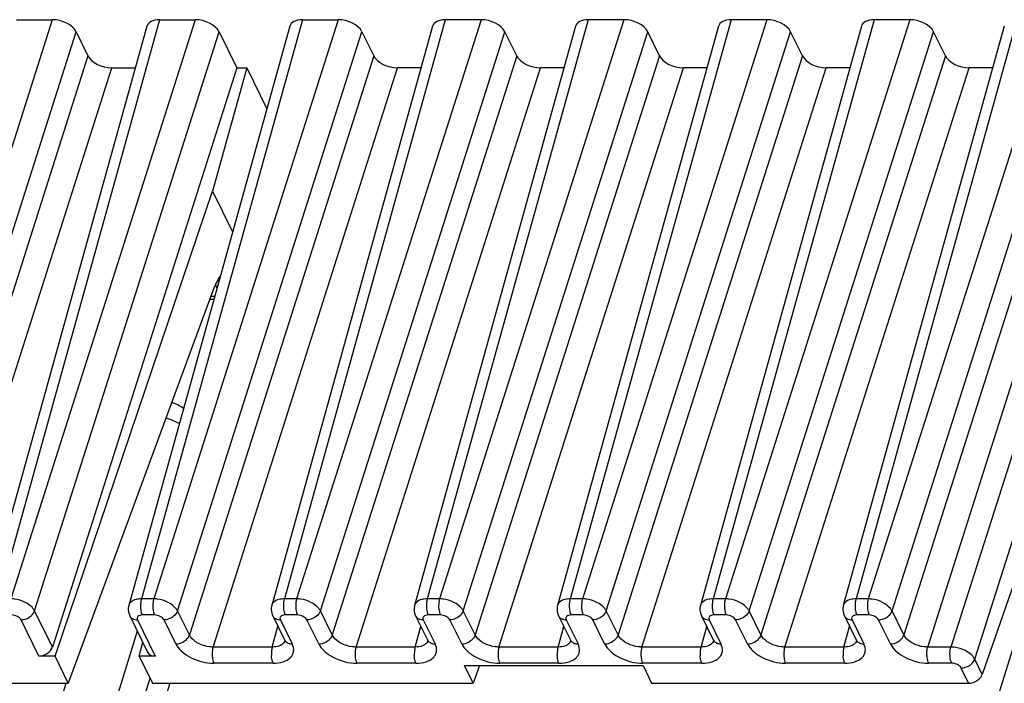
# Model space of a CAD drawing. Header units: millimetres. Extents: x 0 to 594, y 0 to 420.
# Tile 109 of 236: x 269 to 286, y 112 to 123. Entities that reach past the tile are written whole.
import ezdxf

# ---------------------------------------------------------------- set-up
doc = ezdxf.new("R2010")
doc.units = ezdxf.units.MM
doc.header["$LTSCALE"] = 32.67
doc.layers.get('0').update_dxf_attribs({"linetype": 'CONTINUOUS'})

msp = doc.modelspace()

# ---------------------------------------------------------------- linework, layer by layer
at = {"color": 9, "linetype": 'CONTINUOUS'}
for p, q in [((269.74242, 122.9094), (266.57288, 112.95294)), ((271.58445, 122.9094), (268.81802, 112.95294)), ((272.19858, 122.9094), (269.02904, 112.95294)), ((274.04061, 122.9094), (271.27418, 112.95294)), ((274.65475, 122.9094), (271.4852, 112.95294)), ((276.49678, 122.9094), (273.73034, 112.95294)), ((277.11091, 122.9094), (273.94136, 112.95294)), ((278.95294, 122.9094), (276.18651, 112.95294)), ((279.56707, 122.9094), (276.39753, 112.95294)), ((281.4091, 122.9094), (278.64267, 112.95294)), ((282.02324, 122.9094), (278.85369, 112.95294)), ((283.86526, 122.9094), (281.09883, 112.95294)), ((284.4794, 122.9094), (281.30985, 112.95294)), ((286.32143, 122.9094), (283.55499, 112.95294)), ((286.93556, 122.9094), (283.76602, 112.95294)), ((266.98151, 112.74577), (270.15106, 122.70223)), ((269.43768, 112.74577), (272.60722, 122.70223)), ((271.89384, 112.74577), (275.06339, 122.70223)), ((274.35, 112.74577), (277.51955, 122.70223)), ((276.80616, 112.74577), (279.97571, 122.70223)), ((279.26233, 112.74577), (282.43187, 122.70223)), ((281.71849, 112.74577), (284.88804, 122.70223)), ((284.17466, 112.74576), (287.3442, 122.70223)), ((270.35445, 122.28776), (267.18491, 112.3313)), ((275.26678, 122.28776), (272.09723, 112.3313)), ((277.72294, 122.28776), (274.55339, 112.3313)), ((280.1791, 122.28776), (277.00956, 112.3313)), ((282.63527, 122.28776), (279.46572, 112.3313)), ((285.09143, 122.28776), (281.92188, 112.3313)), ((287.54759, 122.28776), (284.37804, 112.3313)), ((267.59354, 112.12413), (270.76309, 122.08059)), ((272.50587, 112.12413), (275.67542, 122.08059)), ((274.96203, 112.12413), (278.13158, 122.08059)), ((277.4182, 112.12413), (280.58774, 122.08059)), ((279.87436, 112.12413), (283.04391, 122.08059)), ((282.33052, 112.12413), (285.50007, 122.08059)), ((284.78668, 112.12413), (287.95623, 122.08059)), ((288.35545, 122.08059), (285.1859, 112.12413)), ((285.59454, 111.91696), (288.76409, 121.87342)), ((272.53228, 118.15241), (272.46409, 118.15241)), ((275.14447, 76.15202), (287.48986, 116.1017)), ((271.4852, 112.95294), (271.27418, 112.95294)), ((273.94136, 112.95294), (273.73034, 112.95294)), ((276.39753, 112.95294), (276.18651, 112.95294)), ((278.85369, 112.95294), (278.64267, 112.95294)), ((281.30985, 112.95294), (281.09883, 112.95294)), ((283.76602, 112.95294), (283.55499, 112.95294)), ((269.74273, 112.12413), (269.43768, 112.74577)), ((272.09723, 112.3313), (271.89384, 112.74577)), ((274.55339, 112.3313), (274.35, 112.74577)), ((277.00956, 112.3313), (276.80616, 112.74577)), ((279.46572, 112.3313), (279.26233, 112.74577)), ((281.92188, 112.3313), (281.71849, 112.74577)), ((284.37804, 112.3313), (284.17466, 112.74576)), ((269.51203, 111.96807), (269.20592, 112.59184)), ((271.20549, 112.59184), (271.51159, 111.96807)), ((271.49863, 112.67471), (271.28761, 112.67471)), ((271.86548, 112.17737), (271.66209, 112.59184)), ((273.66165, 112.59184), (273.86504, 112.17737)), ((273.9548, 112.67471), (273.74377, 112.67471)), ((274.32164, 112.17737), (274.11825, 112.59184)), ((276.11781, 112.59184), (276.3212, 112.17737)), ((276.41096, 112.67471), (276.19993, 112.67471)), ((276.7778, 112.17737), (276.57441, 112.59184)), ((278.57397, 112.59184), (278.77737, 112.17737)), ((278.86712, 112.67471), (278.6561, 112.67471)), ((279.23397, 112.17737), (279.03057, 112.59184)), ((281.03014, 112.59184), (281.23353, 112.17737)), ((281.32328, 112.67471), (281.11226, 112.67471)), ((281.69013, 112.17737), (281.48674, 112.59184)), ((283.4863, 112.59184), (283.68969, 112.17737)), ((283.77945, 112.67471), (283.56842, 112.67471)), ((284.14629, 112.17737), (283.9429, 112.59184)), ((271.203, 112.39824), (259.87401, 75.73762)), ((273.52312, 112.12413), (273.62093, 112.47616)), ((275.97928, 112.12413), (276.07709, 112.47616)), ((278.43544, 112.12413), (278.53325, 112.47616)), ((280.89161, 112.12413), (280.98942, 112.47616)), ((283.34777, 112.12413), (283.44558, 112.47616)), ((273.52312, 112.12413), (272.50587, 112.12413)), ((275.97928, 112.12413), (274.96203, 112.12413)), ((278.43544, 112.12413), (277.4182, 112.12413)), ((280.89161, 112.12413), (279.87436, 112.12413)), ((283.34777, 112.12413), (282.33052, 112.12413)), ((285.1859, 112.12413), (284.78668, 112.12413)), ((285.72398, 111.65318), (285.59454, 111.91696)), ((273.53655, 111.8459), (272.5193, 111.8459)), ((275.99271, 111.8459), (274.97546, 111.8459)), ((278.44887, 111.8459), (277.43163, 111.8459)), ((280.90504, 111.8459), (279.88779, 111.8459)), ((283.3612, 111.8459), (282.34395, 111.8459)), ((285.19934, 111.8459), (284.80011, 111.8459)), ((285.49066, 111.50245), (285.36279, 111.76303)), ((259.05661, 76.15202), (269.98072, 111.50245)), ((271.76144, 111.50245), (260.83733, 76.15202))]:
    msp.add_line(p, q, dxfattribs=at)
at = {"color": 7, "linetype": 'CONTINUOUS'}
for p, q in [((269.12829, 122.9094), (269.74242, 122.9094)), ((271.58445, 122.9094), (272.19858, 122.9094)), ((274.04061, 122.9094), (274.65475, 122.9094)), ((277.11091, 122.9094), (276.49678, 122.9094)), ((279.56707, 122.9094), (278.95294, 122.9094)), ((282.02324, 122.9094), (281.4091, 122.9094)), ((284.4794, 122.9094), (283.86526, 122.9094)), ((271.3668, 122.79763), (268.60007, 112.8401)), ((270.15106, 122.70223), (270.35445, 122.28776)), ((273.82297, 122.79763), (271.05627, 112.84021)), ((272.60722, 122.70223), (272.91228, 122.08059)), ((276.27913, 122.79763), (273.51243, 112.84021)), ((275.06339, 122.70223), (275.26678, 122.28776)), ((278.73529, 122.79763), (275.96859, 112.84021)), ((277.72294, 122.28776), (277.51955, 122.70223)), ((281.19145, 122.79763), (278.42475, 112.84021)), ((280.1791, 122.28776), (279.97571, 122.70223)), ((283.64762, 122.79763), (280.88092, 112.84021)), ((282.63527, 122.28776), (282.43187, 122.70223)), ((286.10378, 122.79763), (283.33708, 112.84021)), ((285.09143, 122.28776), (284.88804, 122.70223)), ((272.91228, 122.08059), (269.74273, 112.12413)), ((270.76309, 122.08059), (271.16757, 122.08059)), ((273.08432, 122.08059), (272.49588, 119.96278)), ((272.91228, 122.08059), (273.08432, 122.08059)), ((273.08432, 122.08059), (273.42873, 121.37876)), ((276.0799, 122.08059), (275.67542, 122.08059)), ((278.53606, 122.08059), (278.13158, 122.08059)), ((280.99222, 122.08059), (280.58774, 122.08059)), ((283.44838, 122.08059), (283.04391, 122.08059)), ((285.90455, 122.08059), (285.50007, 122.08059)), ((269.7889, 111.96807), (272.49588, 119.96278)), ((272.49588, 119.96278), (272.84029, 119.26096)), ((272.48202, 118.20116), (270.01739, 111.50245)), ((287.99585, 118.20122), (285.72398, 111.65318)), ((272.44588, 118.10293), (272.51853, 118.10293)), ((271.07435, 112.6604), (271.37999, 112.03757)), ((273.53052, 112.6604), (273.73409, 112.24557)), ((275.98668, 112.6604), (276.19025, 112.24557)), ((278.44284, 112.6604), (278.64641, 112.24557)), ((280.899, 112.6604), (281.10258, 112.24557)), ((283.35517, 112.6604), (283.55874, 112.24557)), ((271.23472, 111.96807), (271.29647, 112.20777)), ((269.7889, 111.96807), (269.51203, 111.96807)), ((270.01739, 111.50245), (269.7889, 111.96807)), ((271.23472, 111.96807), (271.46321, 111.50245)), ((271.51159, 111.96807), (271.23472, 111.96807)), ((276.97281, 111.50245), (276.82461, 111.80445)), ((276.82461, 111.80445), (279.89481, 111.80445)), ((277.08393, 111.80445), (276.97281, 111.50245)), ((279.89481, 111.80445), (280.04302, 111.50245)), ((260.40374, 75.93445), (271.42141, 111.58764)), ((264.44638, 111.50245), (270.01739, 111.50245)), ((271.46321, 111.50245), (276.97281, 111.50245)), ((280.04302, 111.50245), (285.49066, 111.50245))]:
    msp.add_line(p, q, dxfattribs=at)
for points in [[(271.05659, 112.8403), (271.0522, 112.82166), (271.04839, 112.79291), (271.04797, 112.76361), (271.05099, 112.73416), (271.05742, 112.705), (271.06721, 112.6766), (271.07472, 112.65994)], [(273.51275, 112.8403), (273.50837, 112.82166), (273.50455, 112.79291), (273.50413, 112.76361), (273.50715, 112.73416), (273.51358, 112.705), (273.52337, 112.6766), (273.53089, 112.65994)], [(275.96891, 112.8403), (275.96453, 112.82166), (275.96071, 112.79291), (275.9603, 112.76361), (275.96331, 112.73416), (275.96975, 112.705), (275.97954, 112.6766), (275.98705, 112.65994)], [(278.42508, 112.8403), (278.42069, 112.82166), (278.41688, 112.79291), (278.41646, 112.76361), (278.41947, 112.73416), (278.42591, 112.705), (278.4357, 112.6766), (278.44321, 112.65994)], [(280.88124, 112.8403), (280.87685, 112.82166), (280.87304, 112.79291), (280.87262, 112.76361), (280.87564, 112.73416), (280.88207, 112.705), (280.89186, 112.6766), (280.89937, 112.65994)], [(283.3374, 112.8403), (283.33302, 112.82166), (283.3292, 112.79291), (283.32878, 112.76361), (283.3318, 112.73416), (283.33823, 112.705), (283.34802, 112.6766), (283.35554, 112.65994)], [(273.73446, 112.24508), (273.73579, 112.24221), (273.73875, 112.23454), (273.73968, 112.23105), (273.73977, 112.2308)], [(276.19062, 112.24508), (276.19196, 112.24221), (276.19491, 112.23454), (276.19584, 112.23105), (276.19593, 112.2308)], [(278.64678, 112.24508), (278.64812, 112.24221), (278.65107, 112.23454), (278.652, 112.23105), (278.65209, 112.2308)], [(281.10294, 112.24508), (281.10428, 112.24221), (281.10724, 112.23454), (281.10817, 112.23105), (281.10826, 112.2308)], [(283.55911, 112.24508), (283.56044, 112.24221), (283.5634, 112.23454), (283.56433, 112.23105), (283.56442, 112.2308)]]:
    msp.add_lwpolyline(points, dxfattribs=at)
for centre, radius, start, end in [((271.31631, 117.83334), 1.34093, 22.01425, 23.244589), ((271.21336, 117.79182), 1.45193, 20.488463, 22.010518), ((271.60535, 115.68729), 0.66667, 53.966763, 73.69686), ((285.48377, 111.77926), 0.27714, 299.261728, 302.852332)]:
    msp.add_arc(centre, radius, start, end, dxfattribs=at)
at = {"color": 9, "linetype": 'CONTINUOUS'}
for centre, radius, start, end in [((271.42317, 115.04804), 1.04522, 61.32214, 63.119038), ((271.16824, 112.70586), 0.10419, 206.152442, 221.541423), ((271.20543, 112.79312), 0.20128, 265.545224, 270.015041), ((273.6244, 112.70586), 0.10419, 206.152442, 221.541423), ((273.6616, 112.79312), 0.20128, 265.545224, 270.015041), ((276.08057, 112.70586), 0.10419, 206.152442, 221.541423), ((276.11776, 112.79312), 0.20128, 265.545224, 270.015041), ((278.53673, 112.70586), 0.10419, 206.152442, 221.541423), ((278.57392, 112.79312), 0.20128, 265.545224, 270.015041), ((280.99289, 112.70586), 0.10419, 206.152442, 221.541423), ((281.03008, 112.79312), 0.20128, 265.545224, 270.015041), ((283.44905, 112.70586), 0.10419, 206.152442, 221.541423), ((283.48625, 112.79312), 0.20128, 265.545224, 270.015041), ((273.62045, 112.27303), 0.12658, 315.086978, 323.084163), ((273.82779, 112.2914), 0.1042, 206.064344, 221.545431), ((276.07661, 112.27303), 0.12658, 315.086978, 323.084163), ((276.28396, 112.2914), 0.1042, 206.064344, 221.545431), ((278.53278, 112.27303), 0.12658, 315.086978, 323.084163), ((278.74012, 112.2914), 0.1042, 206.064344, 221.545431), ((280.98894, 112.27303), 0.12658, 315.086978, 323.084163), ((281.19628, 112.2914), 0.1042, 206.064344, 221.545431), ((283.4451, 112.27303), 0.12658, 315.086978, 323.084163), ((283.65244, 112.2914), 0.1042, 206.064344, 221.545431), ((272.68392, 111.9264), 0.18325, 202.254909, 206.061077), ((272.51986, 112.6085), 0.76261, 265.847641, 269.958175)]:
    msp.add_arc(centre, radius, start, end, dxfattribs=at)
at = {"color": 7, "linetype": 'CONTINUOUS'}
for centre, major_axis, ratio, start_param, end_param in [((269.84402, 122.70217), (0.3185, -0.09837), 0.57268648, 6.77810472, 8.34859646), ((271.68624, 122.70217), (0.31855, -0.09849), 0.57239492, 2.06604593, 3.15810279), ((272.30019, 122.70217), (0.3185, -0.09837), 0.57268648, 6.77810472, 8.34859646), ((274.1424, 122.70217), (0.31855, -0.09849), 0.57239492, 2.06604593, 3.15810279), ((274.75635, 122.70217), (0.3185, -0.09837), 0.57268648, 6.77810472, 8.34859646), ((276.59857, 122.70217), (0.31855, -0.09849), 0.57239492, 2.06604593, 3.15808391), ((277.21251, 122.70217), (0.3185, -0.09837), 0.57268648, 0.49491942, 2.06541116), ((279.05473, 122.70217), (0.31855, -0.09849), 0.57239492, 2.06604593, 3.15808391), ((279.66868, 122.70217), (0.3185, -0.09837), 0.57268648, 0.49491942, 2.06541116), ((281.51089, 122.70217), (0.31855, -0.09849), 0.57239492, 2.06604593, 3.15808391), ((282.12484, 122.70217), (0.3185, -0.09837), 0.57268648, 0.49491942, 2.06541116), ((283.96705, 122.70217), (0.31855, -0.09849), 0.57239492, 2.06604593, 3.15808391), ((284.581, 122.70217), (0.3185, -0.09837), 0.57268648, 0.49491942, 2.06541116), ((270.66149, 122.28782), (0.3185, -0.09837), 0.57268648, -2.64667324, -1.0761815), ((275.57381, 122.28782), (0.3185, -0.09837), 0.57268648, 3.63651207, 5.20700381), ((278.02998, 122.28782), (0.3185, -0.09837), 0.57268648, 3.63651207, 5.20700381), ((280.48614, 122.28782), (0.3185, -0.09837), 0.57268648, 3.63651207, 5.20700381), ((282.9423, 122.28782), (0.3185, -0.09837), 0.57268648, 3.63651207, 5.20700381), ((285.39847, 122.28782), (0.3185, -0.09837), 0.57268648, 3.63651207, 5.20700381), ((269.55938, 112.1269), (0.17825, 0.09073), 0.73141292, -2.17877299, -0.62542996), ((271.55894, 112.1269), (0.17825, 0.09073), 0.73141292, 3.13092037, 4.10441231)]:
    msp.add_ellipse(centre, major_axis=major_axis, ratio=ratio, start_param=start_param, end_param=end_param, dxfattribs=at)
for points, knots in [([(272.63082, 118.5074), (272.61629, 118.48631), (272.55608, 118.38974), (272.51113, 118.28429), (272.48202, 118.20116)], [0, 0, 0, 0, 0.22524591, 1, 1, 1, 1]), ([(284.0859, 112.63676), (284.09647, 112.64378), (284.13391, 112.67255), (284.16382, 112.71289), (284.17465, 112.74577)], [0, 0, 0, 0, 0.26818497, 1, 1, 1, 1]), ([(285.49066, 111.50245), (285.50146, 111.50245), (285.54612, 111.50573), (285.58967, 111.52091), (285.61924, 111.53748)], [0, 0, 0, 0, 0.24158848, 1, 1, 1, 1]), ([(285.63412, 111.54644), (285.64475, 111.55331), (285.6823, 111.58133), (285.71274, 111.62078), (285.72398, 111.65318)], [0, 0, 0, 0, 0.26949927, 1, 1, 1, 1])]:
    msp.add_open_spline(points, degree=3, knots=knots, dxfattribs=at)
at = {"color": 9, "linetype": 'CONTINUOUS'}
for points in [[(271.89575, 115.98032), (271.83132, 116.01298), (271.76335, 116.03932), (271.69389, 116.05915)], [(271.08657, 112.89112), (271.07275, 112.87712), (271.06184, 112.85926), (271.05659, 112.84031)], [(271.27418, 112.95294), (271.25685, 112.95279), (271.23948, 112.95166), (271.2223, 112.94936)], [(273.54273, 112.89112), (273.52892, 112.87712), (273.518, 112.85926), (273.51275, 112.84031)], [(273.73034, 112.95294), (273.71301, 112.95279), (273.69565, 112.95166), (273.67847, 112.94936)], [(275.99889, 112.89112), (275.98508, 112.87712), (275.97417, 112.85926), (275.96891, 112.84031)], [(276.18651, 112.95294), (276.16917, 112.95279), (276.15181, 112.95166), (276.13463, 112.94936)], [(278.45506, 112.89112), (278.44124, 112.87712), (278.43033, 112.85926), (278.42508, 112.84031)], [(278.64267, 112.95294), (278.62534, 112.95279), (278.60797, 112.95166), (278.59079, 112.94936)], [(280.91122, 112.89112), (280.89741, 112.87712), (280.88649, 112.85926), (280.88124, 112.84031)], [(281.09883, 112.95294), (281.0815, 112.95279), (281.06413, 112.95166), (281.04695, 112.94936)], [(283.36738, 112.89112), (283.35357, 112.87712), (283.34266, 112.85926), (283.3374, 112.84031)], [(283.55499, 112.95294), (283.53766, 112.95279), (283.5203, 112.95166), (283.50312, 112.94936)], [(271.14612, 112.60123), (271.16019, 112.59646), (271.17499, 112.59361), (271.1898, 112.59245)], [(273.60228, 112.60123), (273.61635, 112.59646), (273.63116, 112.59361), (273.64596, 112.59245)], [(276.05845, 112.60123), (276.07251, 112.59646), (276.08732, 112.59361), (276.10213, 112.59245)], [(278.51461, 112.60123), (278.52867, 112.59646), (278.54348, 112.59361), (278.55829, 112.59245)], [(280.97077, 112.60123), (280.98484, 112.59646), (280.99965, 112.59361), (281.01445, 112.59245)], [(283.42694, 112.60123), (283.441, 112.59646), (283.45581, 112.59361), (283.47061, 112.59245)], [(273.74017, 112.23395), (273.73635, 112.22071), (273.72992, 112.20802), (273.72165, 112.197)], [(276.19633, 112.23395), (276.19251, 112.22071), (276.18608, 112.20802), (276.17781, 112.197)], [(278.65249, 112.23395), (278.64867, 112.22071), (278.64224, 112.20802), (278.63398, 112.197)], [(281.10866, 112.23395), (281.10484, 112.22071), (281.0984, 112.20802), (281.09014, 112.197)], [(283.56482, 112.23395), (283.561, 112.22071), (283.55457, 112.20802), (283.5463, 112.197)], [(273.69629, 112.1715), (273.69121, 112.16756), (273.68588, 112.16393), (273.68039, 112.1606)], [(273.71009, 112.18365), (273.70576, 112.1793), (273.70113, 112.17525), (273.69629, 112.1715)], [(273.80583, 112.18671), (273.82476, 112.18031), (273.84506, 112.17737), (273.86504, 112.17737)], [(276.15245, 112.1715), (276.14737, 112.16756), (276.14205, 112.16393), (276.13655, 112.1606)], [(276.16625, 112.18365), (276.16193, 112.1793), (276.1573, 112.17525), (276.15245, 112.1715)], [(276.26199, 112.18671), (276.28092, 112.18031), (276.30122, 112.17737), (276.3212, 112.17737)], [(278.60862, 112.1715), (278.60354, 112.16756), (278.59821, 112.16393), (278.59271, 112.1606)], [(278.62241, 112.18365), (278.61809, 112.1793), (278.61346, 112.17525), (278.60862, 112.1715)], [(278.71815, 112.18671), (278.73708, 112.18031), (278.75739, 112.17737), (278.77737, 112.17737)], [(281.06478, 112.1715), (281.0597, 112.16756), (281.05437, 112.16393), (281.04888, 112.1606)], [(281.07857, 112.18365), (281.07425, 112.1793), (281.06962, 112.17525), (281.06478, 112.1715)], [(281.17432, 112.18671), (281.19325, 112.18031), (281.21355, 112.17737), (281.23353, 112.17737)], [(283.52094, 112.1715), (283.51586, 112.16756), (283.51053, 112.16393), (283.50504, 112.1606)], [(283.53474, 112.18365), (283.53041, 112.1793), (283.52578, 112.17525), (283.52094, 112.1715)], [(283.63048, 112.18671), (283.64941, 112.18031), (283.66971, 112.17737), (283.68969, 112.17737)]]:
    msp.add_open_spline(points, degree=3, dxfattribs=at)
for points, knots in [([(269.27552, 112.89112), (269.21802, 112.92033), (269.13463, 112.94628), (269.04966, 112.95276), (269.02904, 112.95294)], [0, 0, 0, 0, 0.75774288, 1, 1, 1, 1]), ([(269.43766, 112.74577), (269.42275, 112.77573), (269.37307, 112.83257), (269.31114, 112.87302), (269.27552, 112.89112)], [0, 0, 0, 0, 0.45577713, 1, 1, 1, 1]), ([(271.2223, 112.94936), (271.2083, 112.94749), (271.15975, 112.93824), (271.11154, 112.91642), (271.08657, 112.89112)], [0, 0, 0, 0, 0.28446801, 1, 1, 1, 1]), ([(271.27418, 112.95294), (271.27095, 112.94211), (271.25978, 112.89421), (271.25691, 112.84454), (271.25873, 112.80677)], [0, 0, 0, 0, 0.23018471, 1, 1, 1, 1]), ([(271.48521, 112.95294), (271.48198, 112.9421), (271.47081, 112.89421), (271.46793, 112.84454), (271.46976, 112.80677)], [0, 0, 0, 0, 0.23018675, 1, 1, 1, 1]), ([(271.73168, 112.89112), (271.67413, 112.92024), (271.59077, 112.94603), (271.50582, 112.95279), (271.48521, 112.95294)], [0, 0, 0, 0, 0.75779756, 1, 1, 1, 1]), ([(271.89384, 112.74577), (271.88673, 112.75995), (271.84571, 112.82135), (271.78292, 112.86519), (271.73168, 112.89112)], [0, 0, 0, 0, 0.21645922, 1, 1, 1, 1]), ([(273.67847, 112.94936), (273.66446, 112.94749), (273.61591, 112.93824), (273.5677, 112.91642), (273.54273, 112.89112)], [0, 0, 0, 0, 0.28446801, 1, 1, 1, 1]), ([(273.73034, 112.95294), (273.72711, 112.94211), (273.71594, 112.89421), (273.71307, 112.84454), (273.71489, 112.80677)], [0, 0, 0, 0, 0.23018471, 1, 1, 1, 1]), ([(273.94137, 112.95294), (273.93814, 112.9421), (273.92697, 112.89421), (273.9241, 112.84454), (273.92592, 112.80677)], [0, 0, 0, 0, 0.23018675, 1, 1, 1, 1]), ([(274.18784, 112.89112), (274.1303, 112.92024), (274.04693, 112.94603), (273.96198, 112.95279), (273.94137, 112.95294)], [0, 0, 0, 0, 0.75779756, 1, 1, 1, 1]), ([(274.35, 112.74577), (274.34289, 112.75995), (274.30187, 112.82135), (274.23908, 112.86519), (274.18784, 112.89112)], [0, 0, 0, 0, 0.21645922, 1, 1, 1, 1]), ([(276.13463, 112.94936), (276.12062, 112.94749), (276.07207, 112.93824), (276.02386, 112.91642), (275.99889, 112.89112)], [0, 0, 0, 0, 0.28446801, 1, 1, 1, 1]), ([(276.18651, 112.95294), (276.18328, 112.94211), (276.17211, 112.89421), (276.16923, 112.84454), (276.17106, 112.80677)], [0, 0, 0, 0, 0.23018471, 1, 1, 1, 1]), ([(276.39753, 112.95294), (276.3943, 112.9421), (276.38313, 112.89421), (276.38026, 112.84454), (276.38208, 112.80677)], [0, 0, 0, 0, 0.23018675, 1, 1, 1, 1]), ([(276.644, 112.89112), (276.58646, 112.92024), (276.5031, 112.94603), (276.41814, 112.95279), (276.39753, 112.95294)], [0, 0, 0, 0, 0.75779756, 1, 1, 1, 1]), ([(276.80616, 112.74577), (276.79905, 112.75995), (276.75804, 112.82135), (276.69525, 112.86519), (276.644, 112.89112)], [0, 0, 0, 0, 0.21645922, 1, 1, 1, 1]), ([(278.59079, 112.94936), (278.57679, 112.94749), (278.52824, 112.93824), (278.48002, 112.91642), (278.45506, 112.89112)], [0, 0, 0, 0, 0.28446801, 1, 1, 1, 1]), ([(278.64267, 112.95294), (278.63944, 112.94211), (278.62827, 112.89421), (278.6254, 112.84454), (278.62722, 112.80677)], [0, 0, 0, 0, 0.23018471, 1, 1, 1, 1]), ([(278.85369, 112.95294), (278.85046, 112.9421), (278.8393, 112.89421), (278.83642, 112.84454), (278.83824, 112.80677)], [0, 0, 0, 0, 0.23018675, 1, 1, 1, 1]), ([(279.10017, 112.89112), (279.04262, 112.92024), (278.95926, 112.94603), (278.8743, 112.95279), (278.85369, 112.95294)], [0, 0, 0, 0, 0.75779756, 1, 1, 1, 1]), ([(279.26233, 112.74577), (279.25521, 112.75995), (279.2142, 112.82135), (279.15141, 112.86519), (279.10017, 112.89112)], [0, 0, 0, 0, 0.21645922, 1, 1, 1, 1]), ([(281.04695, 112.94936), (281.03295, 112.94749), (280.9844, 112.93824), (280.93619, 112.91642), (280.91122, 112.89112)], [0, 0, 0, 0, 0.28446801, 1, 1, 1, 1]), ([(281.09883, 112.95294), (281.0956, 112.94211), (281.08443, 112.89421), (281.08156, 112.84454), (281.08338, 112.80677)], [0, 0, 0, 0, 0.23018471, 1, 1, 1, 1]), ([(281.30986, 112.95294), (281.30663, 112.9421), (281.29546, 112.89421), (281.29258, 112.84454), (281.29441, 112.80677)], [0, 0, 0, 0, 0.23018675, 1, 1, 1, 1]), ([(281.55633, 112.89112), (281.49878, 112.92024), (281.41542, 112.94603), (281.33047, 112.95279), (281.30986, 112.95294)], [0, 0, 0, 0, 0.75779756, 1, 1, 1, 1]), ([(281.71849, 112.74577), (281.71138, 112.75995), (281.67036, 112.82135), (281.60757, 112.86519), (281.55633, 112.89112)], [0, 0, 0, 0, 0.21645922, 1, 1, 1, 1]), ([(283.50312, 112.94936), (283.48911, 112.94749), (283.44056, 112.93824), (283.39235, 112.91642), (283.36738, 112.89112)], [0, 0, 0, 0, 0.28446801, 1, 1, 1, 1]), ([(283.55499, 112.95294), (283.55176, 112.94211), (283.54059, 112.89421), (283.53772, 112.84454), (283.53954, 112.80677)], [0, 0, 0, 0, 0.23018474, 1, 1, 1, 1]), ([(283.76601, 112.95294), (283.76279, 112.94212), (283.75148, 112.89426), (283.74874, 112.84456), (283.75057, 112.80677)], [0, 0, 0, 0, 0.22983316, 1, 1, 1, 1]), ([(284.01134, 112.89013), (283.9547, 112.92012), (283.87159, 112.94645), (283.78705, 112.95197), (283.76651, 112.952)], [0, 0, 0, 0, 0.7573133, 1, 1, 1, 1]), ([(284.172, 112.74576), (284.1644, 112.75971), (284.12236, 112.81939), (284.06145, 112.86362), (284.01135, 112.89015)], [0, 0, 0, 0, 0.2188987, 1, 1, 1, 1]), ([(269.34892, 112.63677), (269.35946, 112.64377), (269.39677, 112.67269), (269.42682, 112.71287), (269.43766, 112.74577)], [0, 0, 0, 0, 0.26759048, 1, 1, 1, 1]), ([(271.25873, 112.80677), (271.25934, 112.79416), (271.26342, 112.74925), (271.27326, 112.70396), (271.28761, 112.67471)], [0, 0, 0, 0, 0.27926236, 1, 1, 1, 1]), ([(271.46976, 112.80677), (271.47036, 112.79416), (271.47444, 112.74925), (271.48428, 112.70396), (271.49863, 112.67471)], [0, 0, 0, 0, 0.27926252, 1, 1, 1, 1]), ([(271.89384, 112.74577), (271.89039, 112.73531), (271.87056, 112.69204), (271.83535, 112.65687), (271.80509, 112.63676)], [0, 0, 0, 0, 0.23262028, 1, 1, 1, 1]), ([(273.71489, 112.80677), (273.7155, 112.79416), (273.71958, 112.74925), (273.72942, 112.70396), (273.74377, 112.67471)], [0, 0, 0, 0, 0.27926236, 1, 1, 1, 1]), ([(273.92592, 112.80677), (273.92653, 112.79416), (273.9306, 112.74925), (273.94044, 112.70396), (273.95479, 112.67471)], [0, 0, 0, 0, 0.27926252, 1, 1, 1, 1]), ([(274.35, 112.74577), (274.34655, 112.73531), (274.32673, 112.69204), (274.29151, 112.65687), (274.26125, 112.63676)], [0, 0, 0, 0, 0.23262028, 1, 1, 1, 1]), ([(276.17106, 112.80677), (276.17167, 112.79416), (276.17574, 112.74925), (276.18558, 112.70396), (276.19994, 112.67471)], [0, 0, 0, 0, 0.27926236, 1, 1, 1, 1]), ([(276.38208, 112.80677), (276.38269, 112.79416), (276.38676, 112.74925), (276.3966, 112.70396), (276.41096, 112.67471)], [0, 0, 0, 0, 0.27926252, 1, 1, 1, 1]), ([(276.80616, 112.74577), (276.80272, 112.73531), (276.78289, 112.69204), (276.74767, 112.65687), (276.71741, 112.63676)], [0, 0, 0, 0, 0.23262028, 1, 1, 1, 1]), ([(278.62722, 112.80677), (278.62783, 112.79416), (278.6319, 112.74925), (278.64175, 112.70396), (278.6561, 112.67471)], [0, 0, 0, 0, 0.27926236, 1, 1, 1, 1]), ([(278.83824, 112.80677), (278.83885, 112.79416), (278.84293, 112.74925), (278.85277, 112.70396), (278.86712, 112.67471)], [0, 0, 0, 0, 0.27926252, 1, 1, 1, 1]), ([(279.26233, 112.74577), (279.25888, 112.73531), (279.23905, 112.69204), (279.20384, 112.65687), (279.17357, 112.63676)], [0, 0, 0, 0, 0.23262028, 1, 1, 1, 1]), ([(281.08338, 112.80677), (281.08399, 112.79416), (281.08807, 112.74925), (281.09791, 112.70396), (281.11226, 112.67471)], [0, 0, 0, 0, 0.27926236, 1, 1, 1, 1]), ([(281.29441, 112.80677), (281.29501, 112.79416), (281.29909, 112.74925), (281.30893, 112.70396), (281.32328, 112.67471)], [0, 0, 0, 0, 0.27926252, 1, 1, 1, 1]), ([(281.71849, 112.74577), (281.71504, 112.73531), (281.69521, 112.69204), (281.66, 112.65687), (281.62974, 112.63676)], [0, 0, 0, 0, 0.23262028, 1, 1, 1, 1]), ([(283.53954, 112.80677), (283.54015, 112.79416), (283.54423, 112.74925), (283.55407, 112.70396), (283.56842, 112.67471)], [0, 0, 0, 0, 0.27926236, 1, 1, 1, 1]), ([(283.75057, 112.80677), (283.75118, 112.79413), (283.75514, 112.74921), (283.7651, 112.70393), (283.77944, 112.67471)], [0, 0, 0, 0, 0.27996095, 1, 1, 1, 1]), ([(269.20592, 112.59184), (269.19319, 112.618), (269.13878, 112.6589), (269.07637, 112.67471), (269.04247, 112.67471)], [0, 0, 0, 0, 0.46190496, 1, 1, 1, 1]), ([(269.20592, 112.59184), (269.21812, 112.59184), (269.2684, 112.5963), (269.31713, 112.61566), (269.34892, 112.63677)], [0, 0, 0, 0, 0.24220058, 1, 1, 1, 1]), ([(271.09026, 112.63677), (271.10111, 112.62454), (271.11998, 112.61135), (271.14058, 112.60312), (271.14612, 112.60123)], [0, 0, 0, 0, 0.73632316, 1, 1, 1, 1]), ([(271.28761, 112.67471), (271.27283, 112.67471), (271.24595, 112.67158), (271.21174, 112.65451), (271.19512, 112.62328), (271.20071, 112.6015), (271.20549, 112.59184)], [0, 0, 0, 0, 0.31103097, 0.5625505, 0.77339407, 1, 1, 1, 1]), ([(271.66209, 112.59184), (271.64926, 112.61797), (271.59498, 112.6589), (271.53252, 112.67477), (271.49863, 112.67471)], [0, 0, 0, 0, 0.46206384, 1, 1, 1, 1]), ([(271.80509, 112.63676), (271.79436, 112.62964), (271.75046, 112.605), (271.69955, 112.59184), (271.66209, 112.59184)], [0, 0, 0, 0, 0.25575644, 1, 1, 1, 1]), ([(273.54642, 112.63677), (273.55727, 112.62454), (273.57614, 112.61135), (273.59674, 112.60312), (273.60228, 112.60123)], [0, 0, 0, 0, 0.73632316, 1, 1, 1, 1]), ([(273.74377, 112.67471), (273.72899, 112.67471), (273.70211, 112.67158), (273.6679, 112.65451), (273.65129, 112.62328), (273.65687, 112.6015), (273.66165, 112.59184)], [0, 0, 0, 0, 0.31103097, 0.5625505, 0.77339407, 1, 1, 1, 1]), ([(274.11825, 112.59184), (274.10543, 112.61797), (274.05114, 112.6589), (273.98868, 112.67477), (273.9548, 112.67471)], [0, 0, 0, 0, 0.46206384, 1, 1, 1, 1]), ([(274.26125, 112.63676), (274.25052, 112.62964), (274.20662, 112.605), (274.15571, 112.59184), (274.11825, 112.59184)], [0, 0, 0, 0, 0.25575644, 1, 1, 1, 1]), ([(276.00259, 112.63677), (276.01344, 112.62454), (276.0323, 112.61135), (276.0529, 112.60312), (276.05845, 112.60123)], [0, 0, 0, 0, 0.73632316, 1, 1, 1, 1]), ([(276.19993, 112.67471), (276.18515, 112.67471), (276.15828, 112.67158), (276.12406, 112.65451), (276.10745, 112.62328), (276.11304, 112.6015), (276.11781, 112.59184)], [0, 0, 0, 0, 0.31103097, 0.5625505, 0.77339407, 1, 1, 1, 1]), ([(276.57441, 112.59184), (276.56159, 112.61797), (276.5073, 112.6589), (276.44484, 112.67477), (276.41096, 112.67471)], [0, 0, 0, 0, 0.46206384, 1, 1, 1, 1]), ([(276.71741, 112.63676), (276.70669, 112.62964), (276.66278, 112.605), (276.61188, 112.59184), (276.57441, 112.59184)], [0, 0, 0, 0, 0.25575644, 1, 1, 1, 1]), ([(278.45875, 112.63677), (278.4696, 112.62454), (278.48846, 112.61135), (278.50907, 112.60312), (278.51461, 112.60123)], [0, 0, 0, 0, 0.73632316, 1, 1, 1, 1]), ([(278.6561, 112.67471), (278.64132, 112.67471), (278.61444, 112.67158), (278.58022, 112.65451), (278.56361, 112.62328), (278.5692, 112.6015), (278.57397, 112.59184)], [0, 0, 0, 0, 0.31103097, 0.5625505, 0.77339407, 1, 1, 1, 1]), ([(279.03057, 112.59184), (279.01775, 112.61797), (278.96347, 112.6589), (278.90101, 112.67477), (278.86712, 112.67471)], [0, 0, 0, 0, 0.46206384, 1, 1, 1, 1]), ([(279.17357, 112.63676), (279.16285, 112.62964), (279.11894, 112.605), (279.06804, 112.59184), (279.03057, 112.59184)], [0, 0, 0, 0, 0.25575644, 1, 1, 1, 1]), ([(280.91491, 112.63677), (280.92576, 112.62454), (280.94463, 112.61135), (280.96523, 112.60312), (280.97077, 112.60123)], [0, 0, 0, 0, 0.73632316, 1, 1, 1, 1]), ([(281.11226, 112.67471), (281.09748, 112.67471), (281.0706, 112.67158), (281.03639, 112.65451), (281.01977, 112.62328), (281.02536, 112.6015), (281.03014, 112.59184)], [0, 0, 0, 0, 0.31103097, 0.5625505, 0.77339407, 1, 1, 1, 1]), ([(281.48674, 112.59184), (281.47391, 112.61797), (281.41963, 112.6589), (281.35717, 112.67477), (281.32328, 112.67471)], [0, 0, 0, 0, 0.46206384, 1, 1, 1, 1]), ([(281.62974, 112.63676), (281.61901, 112.62964), (281.57511, 112.605), (281.5242, 112.59184), (281.48674, 112.59184)], [0, 0, 0, 0, 0.25575644, 1, 1, 1, 1]), ([(283.37107, 112.63677), (283.38192, 112.62454), (283.40079, 112.61135), (283.42139, 112.60312), (283.42694, 112.60123)], [0, 0, 0, 0, 0.73632316, 1, 1, 1, 1]), ([(283.56842, 112.67471), (283.55364, 112.67471), (283.52676, 112.67158), (283.49255, 112.65451), (283.47594, 112.62328), (283.48152, 112.6015), (283.4863, 112.59184)], [0, 0, 0, 0, 0.31103097, 0.5625505, 0.77339407, 1, 1, 1, 1]), ([(283.9429, 112.59184), (283.92984, 112.61784), (283.87595, 112.65925), (283.81334, 112.67411), (283.77945, 112.67471)], [0, 0, 0, 0, 0.46183617, 1, 1, 1, 1]), ([(283.9429, 112.59185), (283.95506, 112.59191), (284.00516, 112.59664), (284.05362, 112.61631), (284.08511, 112.63766)], [0, 0, 0, 0, 0.242144, 1, 1, 1, 1]), ([(271.86548, 112.17737), (271.87767, 112.17737), (271.92796, 112.18183), (271.97669, 112.20118), (272.00848, 112.22229)], [0, 0, 0, 0, 0.24219808, 1, 1, 1, 1]), ([(272.09724, 112.3313), (272.09379, 112.32084), (272.07396, 112.27757), (272.03875, 112.24239), (272.00848, 112.22229)], [0, 0, 0, 0, 0.23262178, 1, 1, 1, 1]), ([(272.25866, 112.18365), (272.24023, 112.19301), (272.17719, 112.23012), (272.12001, 112.28358), (272.09724, 112.33129)], [0, 0, 0, 0, 0.2810992, 1, 1, 1, 1]), ([(273.74981, 112.2223), (273.76069, 112.21004), (273.77961, 112.19683), (273.80027, 112.18859), (273.80583, 112.18671)], [0, 0, 0, 0, 0.736284, 1, 1, 1, 1]), ([(274.32164, 112.17737), (274.33384, 112.17737), (274.38412, 112.18183), (274.43286, 112.20118), (274.46464, 112.22229)], [0, 0, 0, 0, 0.24219808, 1, 1, 1, 1]), ([(274.5534, 112.3313), (274.54995, 112.32084), (274.53013, 112.27757), (274.49491, 112.24239), (274.46464, 112.22229)], [0, 0, 0, 0, 0.23262178, 1, 1, 1, 1]), ([(274.71482, 112.18365), (274.69639, 112.19301), (274.63335, 112.23012), (274.57618, 112.28358), (274.5534, 112.33129)], [0, 0, 0, 0, 0.2810992, 1, 1, 1, 1]), ([(276.20597, 112.2223), (276.21685, 112.21004), (276.23577, 112.19683), (276.25643, 112.18859), (276.26199, 112.18671)], [0, 0, 0, 0, 0.736284, 1, 1, 1, 1]), ([(276.7778, 112.17737), (276.79, 112.17737), (276.84028, 112.18183), (276.88902, 112.20118), (276.92081, 112.22229)], [0, 0, 0, 0, 0.24219808, 1, 1, 1, 1]), ([(277.00956, 112.3313), (277.00612, 112.32084), (276.98629, 112.27757), (276.95107, 112.24239), (276.92081, 112.22229)], [0, 0, 0, 0, 0.23262178, 1, 1, 1, 1]), ([(277.17098, 112.18365), (277.15255, 112.19301), (277.08952, 112.23012), (277.03234, 112.28358), (277.00956, 112.33129)], [0, 0, 0, 0, 0.2810992, 1, 1, 1, 1]), ([(278.66213, 112.2223), (278.67301, 112.21004), (278.69193, 112.19683), (278.71259, 112.18859), (278.71815, 112.18671)], [0, 0, 0, 0, 0.736284, 1, 1, 1, 1]), ([(279.23397, 112.17737), (279.24616, 112.17737), (279.29645, 112.18183), (279.34518, 112.20118), (279.37697, 112.22229)], [0, 0, 0, 0, 0.24219808, 1, 1, 1, 1]), ([(279.46573, 112.3313), (279.46228, 112.32084), (279.44245, 112.27757), (279.40723, 112.24239), (279.37697, 112.22229)], [0, 0, 0, 0, 0.23262178, 1, 1, 1, 1]), ([(279.62715, 112.18365), (279.60872, 112.19301), (279.54568, 112.23012), (279.4885, 112.28358), (279.46572, 112.33129)], [0, 0, 0, 0, 0.2810992, 1, 1, 1, 1]), ([(281.1183, 112.2223), (281.12917, 112.21004), (281.1481, 112.19683), (281.16876, 112.18859), (281.17432, 112.18671)], [0, 0, 0, 0, 0.736284, 1, 1, 1, 1]), ([(281.69013, 112.17737), (281.70233, 112.17737), (281.75261, 112.18183), (281.80134, 112.20118), (281.83313, 112.22229)], [0, 0, 0, 0, 0.24219808, 1, 1, 1, 1]), ([(281.92189, 112.3313), (281.91844, 112.32084), (281.89861, 112.27757), (281.8634, 112.24239), (281.83313, 112.22229)], [0, 0, 0, 0, 0.23262178, 1, 1, 1, 1]), ([(282.08331, 112.18365), (282.06488, 112.19301), (282.00184, 112.23012), (281.94466, 112.28358), (281.92189, 112.33129)], [0, 0, 0, 0, 0.2810992, 1, 1, 1, 1]), ([(283.57446, 112.2223), (283.58534, 112.21004), (283.60426, 112.19683), (283.62492, 112.18859), (283.63048, 112.18671)], [0, 0, 0, 0, 0.736284, 1, 1, 1, 1]), ([(284.14629, 112.17737), (284.15849, 112.17737), (284.20877, 112.18183), (284.2575, 112.20118), (284.28929, 112.2223)], [0, 0, 0, 0, 0.24220118, 1, 1, 1, 1]), ([(284.28929, 112.2223), (284.29983, 112.2293), (284.33714, 112.25822), (284.3672, 112.2984), (284.37804, 112.3313)], [0, 0, 0, 0, 0.26759372, 1, 1, 1, 1]), ([(284.53947, 112.18366), (284.521, 112.193), (284.45784, 112.22997), (284.40092, 112.28366), (284.37804, 112.3313)], [0, 0, 0, 0, 0.28143403, 1, 1, 1, 1]), ([(271.86548, 112.17737), (271.88728, 112.13272), (271.95797, 112.04668), (272.15252, 111.9121), (272.33797, 111.857), (272.46464, 111.8479)], [0, 0, 0, 0, 0.21102271, 0.46068274, 1, 1, 1, 1]), ([(272.50587, 112.12413), (272.48517, 112.12394), (272.40001, 112.12905), (272.31616, 112.15444), (272.25866, 112.18366)], [0, 0, 0, 0, 0.24297585, 1, 1, 1, 1]), ([(272.50587, 112.12413), (272.50264, 112.1133), (272.49147, 112.0654), (272.4886, 112.01573), (272.49042, 111.97796)], [0, 0, 0, 0, 0.23018472, 1, 1, 1, 1]), ([(273.52311, 112.12414), (273.51988, 112.1133), (273.50872, 112.0654), (273.50584, 112.01573), (273.50767, 111.97796)], [0, 0, 0, 0, 0.23018577, 1, 1, 1, 1]), ([(273.68039, 112.1606), (273.6701, 112.15436), (273.62097, 112.13082), (273.56529, 112.12369), (273.52311, 112.12412)], [0, 0, 0, 0, 0.2220523, 1, 1, 1, 1]), ([(273.53655, 111.8459), (273.59569, 111.84583), (273.7033, 111.858), (273.8217, 111.91875), (273.87547, 111.99092), (273.90025, 112.07264), (273.88403, 112.13868), (273.86504, 112.17737)], [0, 0, 0, 0, 0.31021664, 0.56082707, 0.66931171, 0.77393403, 1, 1, 1, 1]), ([(274.32164, 112.17737), (274.34524, 112.12904), (274.42388, 112.03663), (274.63717, 111.89797), (274.8399, 111.8459), (274.97546, 111.8459)], [0, 0, 0, 0, 0.2122598, 0.46498156, 1, 1, 1, 1]), ([(274.96203, 112.12413), (274.94133, 112.12394), (274.85617, 112.12905), (274.77233, 112.15444), (274.71482, 112.18366)], [0, 0, 0, 0, 0.24297585, 1, 1, 1, 1]), ([(274.96203, 112.12413), (274.9588, 112.1133), (274.94763, 112.0654), (274.94476, 112.01573), (274.94658, 111.97796)], [0, 0, 0, 0, 0.23018472, 1, 1, 1, 1]), ([(275.97928, 112.12414), (275.97605, 112.1133), (275.96488, 112.0654), (275.96201, 112.01573), (275.96383, 111.97796)], [0, 0, 0, 0, 0.23018577, 1, 1, 1, 1]), ([(276.13655, 112.1606), (276.12626, 112.15436), (276.07713, 112.13082), (276.02145, 112.12369), (275.97927, 112.12412)], [0, 0, 0, 0, 0.2220523, 1, 1, 1, 1]), ([(275.99271, 111.8459), (276.05185, 111.84583), (276.15946, 111.858), (276.27786, 111.91875), (276.33164, 111.99092), (276.35641, 112.07264), (276.34019, 112.13868), (276.3212, 112.17737)], [0, 0, 0, 0, 0.31021664, 0.56082707, 0.66931171, 0.77393403, 1, 1, 1, 1]), ([(276.7778, 112.17737), (276.8014, 112.12904), (276.88004, 112.03663), (277.09333, 111.89797), (277.29606, 111.8459), (277.43163, 111.8459)], [0, 0, 0, 0, 0.2122598, 0.46498156, 1, 1, 1, 1]), ([(277.4182, 112.12413), (277.39749, 112.12394), (277.31234, 112.12905), (277.22849, 112.15444), (277.17099, 112.18366)], [0, 0, 0, 0, 0.24297585, 1, 1, 1, 1]), ([(277.4182, 112.12413), (277.41497, 112.1133), (277.4038, 112.0654), (277.40092, 112.01573), (277.40275, 111.97796)], [0, 0, 0, 0, 0.23018472, 1, 1, 1, 1]), ([(278.43544, 112.12414), (278.43221, 112.1133), (278.42104, 112.0654), (278.41817, 112.01573), (278.41999, 111.97796)], [0, 0, 0, 0, 0.23018577, 1, 1, 1, 1]), ([(278.59271, 112.1606), (278.58242, 112.15436), (278.53329, 112.13082), (278.47761, 112.12369), (278.43544, 112.12412)], [0, 0, 0, 0, 0.2220523, 1, 1, 1, 1]), ([(278.44887, 111.8459), (278.50801, 111.84583), (278.61562, 111.858), (278.73402, 111.91875), (278.7878, 111.99092), (278.81258, 112.07264), (278.79635, 112.13868), (278.77737, 112.17737)], [0, 0, 0, 0, 0.31021664, 0.56082707, 0.66931171, 0.77393403, 1, 1, 1, 1]), ([(279.23397, 112.17737), (279.25756, 112.12904), (279.33621, 112.03663), (279.54949, 111.89797), (279.75222, 111.8459), (279.88779, 111.8459)], [0, 0, 0, 0, 0.2122598, 0.46498156, 1, 1, 1, 1]), ([(279.87436, 112.12413), (279.85366, 112.12394), (279.7685, 112.12905), (279.68465, 112.15444), (279.62715, 112.18366)], [0, 0, 0, 0, 0.24297585, 1, 1, 1, 1]), ([(279.87436, 112.12413), (279.87113, 112.1133), (279.85996, 112.0654), (279.85709, 112.01573), (279.85891, 111.97796)], [0, 0, 0, 0, 0.23018472, 1, 1, 1, 1]), ([(280.8916, 112.12414), (280.88837, 112.1133), (280.8772, 112.0654), (280.87433, 112.01573), (280.87615, 111.97796)], [0, 0, 0, 0, 0.23018577, 1, 1, 1, 1]), ([(281.04888, 112.1606), (281.03858, 112.15436), (280.98946, 112.13082), (280.93377, 112.12369), (280.8916, 112.12412)], [0, 0, 0, 0, 0.2220523, 1, 1, 1, 1]), ([(280.90504, 111.8459), (280.96418, 111.84583), (281.07178, 111.858), (281.19019, 111.91875), (281.24396, 111.99092), (281.26874, 112.07264), (281.25252, 112.13868), (281.23353, 112.17737)], [0, 0, 0, 0, 0.31021664, 0.56082707, 0.66931171, 0.77393403, 1, 1, 1, 1]), ([(281.69013, 112.17737), (281.71372, 112.12904), (281.79237, 112.03663), (282.00566, 111.89797), (282.20839, 111.8459), (282.34395, 111.8459)], [0, 0, 0, 0, 0.2122598, 0.46498156, 1, 1, 1, 1]), ([(282.33052, 112.12413), (282.30982, 112.12394), (282.22466, 112.12905), (282.14081, 112.15444), (282.08331, 112.18366)], [0, 0, 0, 0, 0.24297585, 1, 1, 1, 1]), ([(282.33052, 112.12413), (282.32729, 112.1133), (282.31612, 112.0654), (282.31325, 112.01573), (282.31507, 111.97796)], [0, 0, 0, 0, 0.23018472, 1, 1, 1, 1]), ([(283.34777, 112.12414), (283.34454, 112.1133), (283.33337, 112.0654), (283.33049, 112.01573), (283.33232, 111.97796)], [0, 0, 0, 0, 0.23018577, 1, 1, 1, 1]), ([(283.50504, 112.1606), (283.49475, 112.15436), (283.44562, 112.13082), (283.38994, 112.12369), (283.34776, 112.12412)], [0, 0, 0, 0, 0.2220523, 1, 1, 1, 1]), ([(283.3612, 111.8459), (283.42034, 111.84583), (283.52795, 111.858), (283.64635, 111.91875), (283.70013, 111.99092), (283.7249, 112.07264), (283.70868, 112.13868), (283.68969, 112.17737)], [0, 0, 0, 0, 0.31021664, 0.56082707, 0.66931171, 0.77393403, 1, 1, 1, 1]), ([(284.14629, 112.17737), (284.19894, 112.07355), (284.41394, 111.9083), (284.66456, 111.84682), (284.80011, 111.8459)], [0, 0, 0, 0, 0.4620027, 1, 1, 1, 1]), ([(284.78668, 112.12412), (284.76599, 112.12391), (284.68084, 112.12926), (284.59703, 112.15453), (284.53947, 112.18365)], [0, 0, 0, 0, 0.24284898, 1, 1, 1, 1]), ([(284.77123, 111.97796), (284.77061, 111.99083), (284.77029, 112.03992), (284.77633, 112.08943), (284.78668, 112.12414)], [0, 0, 0, 0, 0.26249475, 1, 1, 1, 1]), ([(285.17046, 111.97796), (285.16983, 111.99083), (285.16951, 112.03991), (285.17556, 112.08942), (285.1859, 112.12413)], [0, 0, 0, 0, 0.2624969, 1, 1, 1, 1]), ([(285.43238, 112.06231), (285.37488, 112.09152), (285.29149, 112.11747), (285.20652, 112.12394), (285.1859, 112.12413)], [0, 0, 0, 0, 0.75774288, 1, 1, 1, 1]), ([(285.59453, 111.91696), (285.57962, 111.94692), (285.52994, 112.00375), (285.468, 112.04421), (285.43238, 112.06231)], [0, 0, 0, 0, 0.45577713, 1, 1, 1, 1]), ([(272.49042, 111.97796), (272.49097, 111.9667), (272.49446, 111.9257), (272.50295, 111.88468), (272.51432, 111.857)], [0, 0, 0, 0, 0.27360246, 1, 1, 1, 1]), ([(273.53655, 111.8459), (273.53227, 111.8546), (273.51594, 111.89693), (273.50938, 111.94247), (273.50767, 111.97796)], [0, 0, 0, 0, 0.21443561, 1, 1, 1, 1]), ([(274.94658, 111.97796), (274.94719, 111.96535), (274.95127, 111.92044), (274.96111, 111.87514), (274.97546, 111.8459)], [0, 0, 0, 0, 0.27926253, 1, 1, 1, 1]), ([(275.99271, 111.8459), (275.98844, 111.8546), (275.97211, 111.89693), (275.96554, 111.94247), (275.96383, 111.97796)], [0, 0, 0, 0, 0.21443561, 1, 1, 1, 1]), ([(277.40275, 111.97796), (277.40336, 111.96535), (277.40743, 111.92044), (277.41727, 111.87514), (277.43163, 111.8459)], [0, 0, 0, 0, 0.27926253, 1, 1, 1, 1]), ([(278.44887, 111.8459), (278.4446, 111.8546), (278.42827, 111.89693), (278.42171, 111.94247), (278.41999, 111.97796)], [0, 0, 0, 0, 0.21443561, 1, 1, 1, 1]), ([(279.85891, 111.97796), (279.85952, 111.96535), (279.86359, 111.92044), (279.87344, 111.87514), (279.88779, 111.8459)], [0, 0, 0, 0, 0.27926253, 1, 1, 1, 1]), ([(280.90504, 111.8459), (280.90076, 111.8546), (280.88443, 111.89693), (280.87787, 111.94247), (280.87616, 111.97796)], [0, 0, 0, 0, 0.21443561, 1, 1, 1, 1]), ([(282.31507, 111.97796), (282.31568, 111.96535), (282.31976, 111.92044), (282.3296, 111.87514), (282.34395, 111.8459)], [0, 0, 0, 0, 0.27926253, 1, 1, 1, 1]), ([(283.3612, 111.8459), (283.35693, 111.8546), (283.34059, 111.89693), (283.33403, 111.94247), (283.33232, 111.97796)], [0, 0, 0, 0, 0.21443561, 1, 1, 1, 1]), ([(284.77123, 111.97796), (284.77184, 111.96535), (284.77592, 111.92044), (284.78576, 111.87514), (284.80011, 111.8459)], [0, 0, 0, 0, 0.27926877, 1, 1, 1, 1]), ([(285.19933, 111.8459), (285.19506, 111.8546), (285.17873, 111.89693), (285.17217, 111.94247), (285.17046, 111.97796)], [0, 0, 0, 0, 0.21444287, 1, 1, 1, 1]), ([(285.50578, 111.80796), (285.51633, 111.81496), (285.55363, 111.84388), (285.58369, 111.88406), (285.59453, 111.91696)], [0, 0, 0, 0, 0.26759048, 1, 1, 1, 1]), ([(285.36279, 111.76303), (285.35005, 111.78919), (285.29565, 111.83008), (285.23323, 111.8459), (285.19934, 111.8459)], [0, 0, 0, 0, 0.46190477, 1, 1, 1, 1]), ([(285.36279, 111.76303), (285.37499, 111.76303), (285.42527, 111.76749), (285.474, 111.78684), (285.50578, 111.80796)], [0, 0, 0, 0, 0.24220058, 1, 1, 1, 1])]:
    msp.add_open_spline(points, degree=3, knots=knots, dxfattribs=at)

doc.saveas('drawing.dxf')
